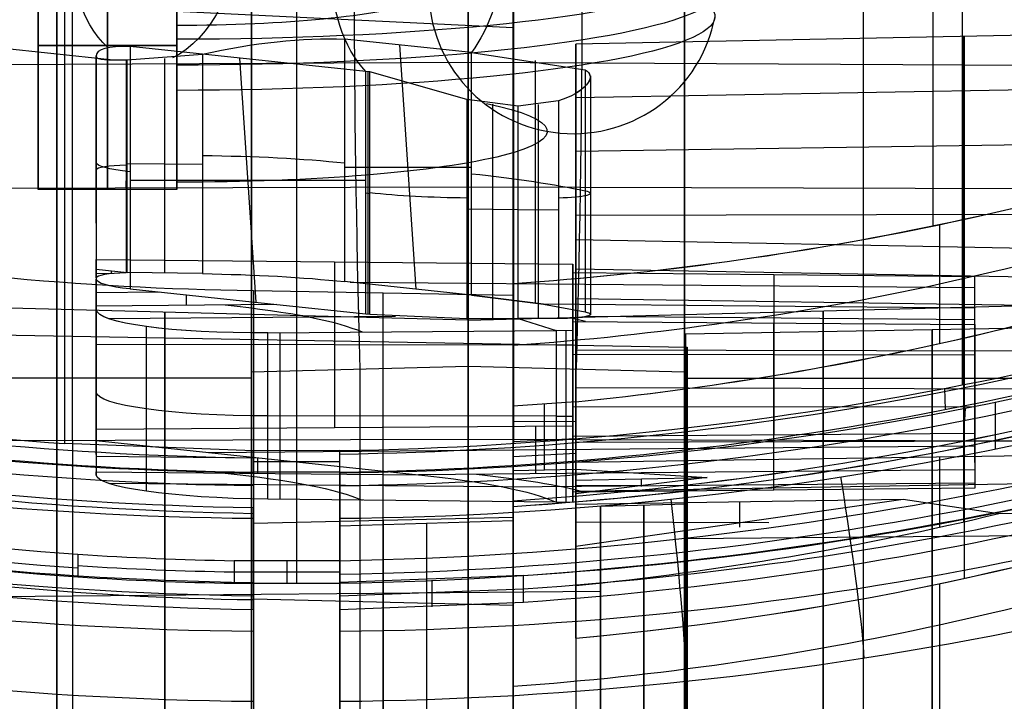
# Model space of a CAD drawing. Extents: x -9 to 8, y 1 to 147.
# Tile 115 of 181: x -2 to 4, y 112 to 116. Entities that reach past the tile are written whole.
import ezdxf

# ---------------------------------------------------------------- set-up
doc = ezdxf.new("R2010")
doc.units = 0
doc.layers.add('DEFAULT', color=7, linetype='CONTINUOUS')

msp = doc.modelspace()

# ---------------------------------------------------------------- linework, layer by layer
at = {"layer": 'DEFAULT', "color": 254}
for p, q in [((-0.2496, 145.6579, -6.2764), (-0.2496, 112.6404, -1.6989)), ((-1.742, 114.9149, -12.6277), (-1.742, 116.5799, -12.6277)), ((1.0007, 115.849, -3.3853), (-3.4581, 116.0638, -3.5265)), ((1.0007, 115.9622, -2.6456), (1.0007, 113.0207, -2.2378)), ((1.0007, 115.849, -3.3853), (1.0007, 115.9622, -2.6456)), ((-1.3268, 115.6639, -7.2043), (-2.6673, 115.8057, -6.1813)), ((0.0271, 115.7834, -7.521), (0.0271, 114.3828, -7.3268)), ((0.7602, 115.7058, -8.0805), (0.0271, 115.7834, -7.521)), ((0.4411, 114.339, -7.6427), (0.3463, 115.7496, -7.7646)), ((-0.942, 115.7474, -13.4602), (-1.742, 115.7474, -13.4602)), ((-1.742, 115.7474, -11.7952), (-0.942, 115.7474, -11.7952)), ((-1.742, 115.7474, -13.4602), (-1.742, 115.7474, -11.7952)), ((-1.2288, 115.6643, -7.1648), (-0.793, 115.6967, -7.1973)), ((-1.2116, 115.7411, -7.8261), (-1.2116, 114.3405, -7.6319)), ((0.1499, 115.5971, -8.8651), (-1.2116, 115.7411, -7.8261)), ((-0.793, 115.6967, -7.1973), (-0.793, 114.4288, -7.0215)), ((0.7602, 115.7058, -8.0805), (1.4158, 115.6069, -8.7934)), ((0.7602, 114.3052, -7.8863), (0.7602, 115.7058, -8.0805)), ((-1.4064, 115.6802, -7.3677), (-1.4064, 115.6876, -7.4188)), ((-1.4064, 115.6876, -7.4188), (-1.4064, 114.3976, -7.2399)), ((-1.4064, 114.7201, -7.2847), (-1.4064, 115.6876, -7.4188)), ((-1.4064, 115.6802, -7.3677), (-1.4064, 114.405, -7.1909)), ((-1.4064, 115.6802, -7.3677), (-1.4064, 114.405, -7.1909)), ((-1.2336, 115.6642, -7.1654), (-1.2336, 114.4359, -6.9951)), ((-1.2288, 114.4361, -6.9945), (-1.2288, 115.6643, -7.1648)), ((-1.0109, 114.4324, -7.008), (-1.0109, 115.6713, -7.1797)), ((-0.4834, 114.2634, -8.1876), (-0.5782, 115.6741, -8.3094)), ((1.1279, 115.6591, -8.4173), (1.1279, 114.2591, -8.2232)), ((0.1499, 114.1974, -8.6711), (0.1499, 115.5971, -8.8651)), ((0.1732, 115.5945, -8.8832), (0.1499, 115.5971, -8.8651)), ((0.1616, 115.5958, -8.8741), (0.1616, 114.1962, -8.6801)), ((0.7329, 115.4342, -9.079), (0.1732, 115.5945, -8.8832)), ((0.1732, 114.195, -8.6892), (0.1732, 115.5945, -8.8832)), ((1.4158, 115.6069, -8.7934), (1.4158, 114.2081, -8.5995)), ((-1.4064, 115.1786, -7.3482), (-1.4064, 115.5399, -7.3482)), ((1.447, 115.5716, -8.8969), (1.447, 114.1938, -8.7059)), ((0.7329, 115.4342, -9.079), (0.7329, 114.1689, -8.9036)), ((1.0289, 115.397, -9.0929), (0.7329, 115.4342, -9.079)), ((1.263, 115.4271, -9.0781), (1.0289, 115.397, -9.0929)), ((1.263, 115.4271, -9.0781), (1.263, 114.1692, -8.9037)), ((0.8807, 115.4071, -9.0847), (0.8807, 114.1688, -8.9131)), ((1.0289, 114.1688, -8.9226), (1.0289, 115.397, -9.0929)), ((1.1461, 114.169, -8.9132), (1.1461, 115.405, -9.0845)), ((-1.2336, 114.9227, -7.0626), (-1.2288, 115.1776, -7.0973)), ((-1.2336, 115.0501, -7.0803), (-1.2288, 115.0501, -7.0796)), ((-1.2288, 115.0647, -7.0816), (-0.793, 115.0609, -7.1091)), ((0.0271, 115.0443, -7.4185), (0.7602, 115.0443, -7.9888)), ((-1.2116, 114.9693, -7.7191), (0.1499, 114.9693, -8.7781)), ((-0.942, 114.9149, -12.6277), (-1.742, 114.9149, -12.6277)), ((0.1732, 114.8905, -8.7856), (0.1499, 114.893, -8.7675)), ((0.7329, 114.8024, -8.9914), (1.0289, 114.7998, -9.0101)), ((1.0289, 114.7964, -9.0096), (1.263, 114.7989, -8.991)), ((-1.4064, 114.4549, -6.859), (-1.4064, 114.5104, -6.4218)), ((-1.4064, 114.5104, -6.4218), (1.3454, 114.4836, -6.4423)), ((-1.4064, 114.5104, -6.4218), (-1.4064, 113.5298, -6.2859)), ((-1.4064, 114.477, -7.2509), (-1.4064, 114.477, -7.2009)), ((-1.4064, 114.477, -6.6849), (-1.4064, 114.477, -6.4172)), ((-1.4064, 114.405, -7.1909), (-1.4064, 114.4549, -6.859)), ((-1.4064, 114.4549, -6.859), (-1.2288, 114.4361, -6.9945)), ((-1.3176, 114.4305, -7.0266), (-1.3176, 114.4455, -6.9267)), ((-0.0305, 114.497, -6.4321), (-0.0305, 113.5399, -6.2994)), ((1.1296, 114.2589, -8.2252), (1.1296, 114.4857, -6.4407)), ((1.3454, 114.4332, -6.8392), (1.3454, 114.4836, -6.4423)), ((1.3454, 114.4836, -6.4423), (1.3454, 113.55, -6.3129)), ((1.3454, 113.5105, -6.576), (1.3454, 114.4666, -6.576)), ((-1.4064, 114.4299, -7.0249), (-1.3152, 114.4307, -7.025)), ((-1.4064, 114.2418, -8.2772), (-1.4064, 114.3976, -7.2399)), ((-1.2288, 114.4361, -6.9945), (-1.2336, 114.4359, -6.9951)), ((-0.793, 114.4288, -7.0215), (-1.2288, 114.4361, -6.9945)), ((3.6656, 114.4106, -6.8565), (1.3454, 114.4332, -6.8392)), ((1.3454, 113.4906, -6.7085), (1.3454, 114.4332, -6.8392)), ((2.5055, 114.4219, -6.8478), (2.5055, 113.4991, -6.7199)), ((3.6656, 113.5076, -6.7313), (3.6656, 114.4106, -6.8565)), ((3.6656, 114.2301, -8.2761), (3.6656, 114.4106, -6.8565)), ((-1.4064, 113.3847, -7.3482), (-1.4064, 114.3814, -7.3482)), ((-1.2116, 114.3405, -7.6319), (-0.3643, 114.2508, -8.2785)), ((-0.4993, 114.3317, -3.2599), (-0.4993, 110.7613, -14.649)), ((-0.4993, 114.3317, -3.2599), (1.0007, 114.3039, -3.2174)), ((0.7602, 114.3052, -7.8863), (0.0271, 114.3828, -7.3268)), ((0.0595, 114.3794, -7.3515), (3.6656, 114.3481, -7.3475)), ((-1.4064, 114.3196, -7.7592), (-1.0441, 114.3228, -7.7597)), ((-0.8854, 114.2463, -8.2779), (-0.8854, 114.306, -7.8808)), ((0.2508, 110.7426, -14.6431), (0.2508, 114.3178, -3.2387)), ((1.1767, 114.2517, -8.2788), (0.7602, 114.3052, -7.8863)), ((0.7602, 114.3052, -7.8863), (1.1767, 114.2517, -8.2788)), ((1.0007, 110.7238, -14.6372), (1.0007, 114.3039, -3.2174)), ((3.6656, 113.3374, -7.8649), (3.6656, 114.2824, -7.8649)), ((-0.3643, 114.2508, -8.2785), (-1.4064, 114.2418, -8.2772)), ((-1.4064, 114.2219, -8.4106), (-1.4064, 114.2418, -8.2772)), ((-1.4064, 114.2219, -8.4106), (-1.4064, 113.2663, -8.2781)), ((-0.3643, 114.2508, -8.2785), (0.1499, 114.1974, -8.6711)), ((3.6656, 114.2301, -8.2761), (1.1767, 114.2517, -8.2788)), ((1.1767, 114.2517, -8.2788), (1.4158, 114.2081, -8.5995)), ((3.6656, 114.1354, -8.9985), (3.6656, 114.2301, -8.2761)), ((0.3219, 114.1822, -8.7866), (-1.3314, 114.1679, -8.7845)), ((0.1499, 114.1974, -8.6711), (0.1732, 114.195, -8.6892)), ((0.1732, 114.195, -8.6892), (0.7329, 114.1689, -8.9036)), ((0.7329, 114.1689, -8.9036), (1.0289, 114.1688, -8.9226)), ((1.263, 114.1692, -8.9037), (1.0289, 114.1688, -8.9226)), ((1.0289, 114.1688, -8.9226), (1.2486, 114.1001, -9.4179)), ((1.4176, 114.1522, -9.0206), (1.3379, 114.1714, -8.8823)), ((1.4296, 114.1833, -8.7868), (3.6656, 114.1639, -8.7842)), ((2.0057, 114.0031, -91.8442), (-6.3443, 114.1489, -91.8442)), ((-1.1166, 113.1716, -8.9757), (-1.1166, 114.1233, -9.1077)), ((1.3454, 114.0994, -9.4169), (1.3454, 114.1528, -9.0213)), ((1.3454, 114.1528, -9.0213), (1.3454, 113.1668, -8.8846)), ((1.3454, 114.1528, -9.0213), (3.6656, 114.1354, -8.9985)), ((1.3454, 113.1288, -9.1508), (1.3454, 114.1354, -9.1508)), ((2.5055, 113.1782, -8.876), (2.5055, 114.1441, -9.0099)), ((3.6656, 114.1354, -8.9985), (3.6656, 113.1897, -8.8674)), ((-0.4151, 114.0877, -9.4015), (1.2486, 114.1001, -9.4179)), ((-0.4151, 113.1259, -9.2682), (-0.4151, 114.0877, -9.4015)), ((-0.3444, 113.1252, -9.2687), (-0.3444, 114.0883, -9.4022)), ((1.2486, 114.1001, -9.4179), (1.2486, 113.1096, -9.2805)), ((1.3454, 114.0994, -9.4169), (1.2486, 114.1001, -9.4179)), ((1.3067, 113.1101, -9.2801), (1.3067, 114.0997, -9.4173)), ((1.3454, 113.1105, -9.2798), (1.3454, 114.0994, -9.4169)), ((-1.4064, 114.0215, -6.354), (1.3454, 114.0182, -6.3778)), ((1.3454, 113.9871, -6.3735), (1.3454, 113.9871, -6.7773)), ((2.0057, 114.0031, -91.8442), (2.0057, 113.0989, -91.8442)), ((1.3454, 113.9631, -6.774), (3.6656, 113.9603, -6.7941)), ((3.4972, 113.6443, -1.0304), (3.4934, 113.7665, -0.2893)), ((3.6656, 113.8001, -6.7719), (3.6656, 113.8001, -8.952)), ((1.3454, 113.6586, -8.9528), (3.6656, 113.6614, -8.9328)), ((1.2486, 113.6048, -9.3492), (-0.4151, 113.6068, -9.3348)), ((1.2486, 113.6048, -9.3492), (1.3454, 113.6049, -9.3484)), ((1.3454, 113.6316, -8.9491), (1.3454, 113.6316, -9.3521)), ((-1.4064, 113.5298, -6.2859), (1.3454, 113.55, -6.3129)), ((1.1296, 113.5484, -6.3108), (1.1296, 113.2732, -8.1432)), ((1.3454, 113.55, -6.3129), (1.3454, 113.4906, -6.7085)), ((-1.4064, 113.5298, -6.2859), (-1.4064, 113.4643, -6.7216)), ((1.3454, 113.4906, -6.7085), (3.6656, 113.5076, -6.7313)), ((3.6656, 113.5076, -6.7313), (3.6656, 113.2951, -8.1464)), ((-0.4985, 113.406, -0.2313), (-1.5896, 113.4482, -0.2584)), ((-1.4064, 113.4643, -6.7216), (0.4551, 113.2674, -8.1423)), ((-1.4064, 113.4643, -6.7216), (-1.4064, 113.2835, -8.1443)), ((-0.7609, 113.396, -7.2143), (3.6656, 113.4342, -7.22)), ((-1.4064, 113.3738, -7.434), (-0.4743, 113.3657, -7.433)), ((-0.4986, 113.2821, -0.9802), (-0.4985, 113.406, -0.2313)), ((-0.0015, 113.407, -0.2251), (-0.4985, 113.406, -0.2313)), ((-0.4757, 113.3659, -7.432), (-0.4757, 113.2754, -8.1433)), ((-0.25, 113.4065, -0.2279), (-0.25, 113.2821, -0.9802)), ((-0.0015, 113.407, -0.2251), (-0.0014, 113.2821, -0.9802)), ((-0.4986, 113.3446, -0.6027), (-0.0014, 113.3446, -0.6027)), ((-1.4064, 113.2835, -8.1443), (0.4551, 113.2674, -8.1423)), ((-1.4064, 113.2663, -8.2781), (-1.4064, 113.2835, -8.1443)), ((-0.4993, 113.2793, -0.1309), (-0.4993, 113.2044, -0.7994)), ((-0.0014, 113.2821, -0.9802), (-0.4986, 113.2821, -0.9802)), ((-0.2495, 113.2821, -0.9802), (-0.2495, 112.771, -0.9094)), ((3.6656, 113.2951, -8.1464), (0.4551, 113.2674, -8.1423)), ((3.6656, 113.2951, -8.1464), (3.6656, 113.1897, -8.8674)), ((0.9416, 113.197, -8.65), (-1.3323, 113.2167, -8.6526)), ((-0.4993, 113.2044, -0.7994), (-0.4993, 112.6455, -0.7219)), ((0.9416, 113.197, -8.65), (3.6656, 113.2205, -8.6534)), ((3.6656, 113.1897, -8.8674), (1.3454, 113.1668, -8.8846)), ((1.3454, 113.1668, -8.8846), (1.3454, 113.1105, -9.2798)), ((-0.4993, 113.0778, -1.9297), (-0.4993, 113.0444, -2.2279)), ((-0.4993, 112.4894, -1.8481), (-0.4993, 113.0778, -1.9297)), ((1.2486, 113.1096, -9.2805), (-0.4151, 113.1259, -9.2682)), ((1.2486, 113.1096, -9.2805), (1.3454, 113.1105, -9.2798)), ((1.5057, 113.0858, -91.8442), (2.0057, 113.0989, -91.8442)), ((1.5057, 113.0858, -91.8442), (1.5057, 112.5945, -91.8442)), ((-0.4993, 113.0444, -2.2279), (-0.4993, 112.9853, -2.2197)), ((1.0007, 113.0207, -2.2378), (-0.4993, 112.9853, -2.2197)), ((1.0007, 113.0207, -2.2378), (1.0007, 109.2675, -14.2102)), ((-0.4993, 112.9853, -2.2197), (-0.4993, 109.23, -14.1985)), ((0.2507, 113.003, -2.2288), (0.2507, 109.2487, -14.2044)), ((-1.5122, 112.8077, -0.9145), (-1.5136, 112.6772, -1.704)), ((-0.6105, 112.771, -0.9094), (-0.6107, 112.6404, -1.6989)), ((-0.001, 112.771, -0.9094), (-0.6105, 112.771, -0.9094)), ((-0.3058, 112.771, -0.9094), (-0.3058, 112.6404, -1.6989)), ((-0.001, 112.771, -0.9094), (-0.0009, 112.6404, -1.6989)), ((-0.0007, 112.6404, -1.6989), (-0.001, 112.771, -0.9094)), ((-0.6106, 112.7057, -1.3041), (-0.0009, 112.7057, -1.3041)), ((-0.6107, 112.6404, -1.6989), (-0.0009, 112.6404, -1.6989)), ((-0.4993, 112.6455, -0.7219), (-0.4993, 112.4894, -1.8481)), ((-7.4943, 112.516, -91.8442), (1.5057, 112.5945, -91.8442)), ((-0.4993, 112.5509, -8.9404), (1.0007, 112.5134, -8.9287))]:
    msp.add_line(p, q, dxfattribs=at)
at = {"layer": 'DEFAULT', "color": 9}
for p, q in [((1.0007, 113.0842, -2.2246), (1.0007, 136.8564, -5.5203)), ((5.8457, 115.8424, -5.7946), (1.3626, 115.7542, -5.8613)), ((1.3626, 115.7542, -5.8613), (1.3626, 113.6885, -5.5749)), ((1.3626, 115.1362, -10.3187), (1.3626, 115.7542, -5.8613)), ((3.6036, 114.0568, -5.5865), (3.6036, 115.7983, -5.8279)), ((3.6042, 115.7983, -5.8279), (3.6042, 115.1696, -10.3628)), ((5.8457, 115.5221, -8.1053), (1.3626, 115.4446, -8.0945)), ((1.3626, 114.4575, -7.9321), (1.3626, 115.4671, -7.9321)), ((1.3626, 115.1362, -10.3187), (5.8457, 115.203, -10.4069)), ((1.3626, 112.3236, -9.9288), (1.3626, 115.1362, -10.3187)), ((3.6041, 115.1696, -10.3628), (3.6041, 112.6683, -10.016)), ((5.8457, 114.775, -5.6466), (1.3626, 114.7643, -5.7241)), ((3.4615, 114.7128, -3.3922), (3.4615, 114.0254, -5.5848)), ((1.3626, 113.3386, -6.536), (1.3626, 114.6263, -6.7145)), ((1.3626, 114.6263, -6.7145), (5.8457, 114.5381, -6.7813)), ((1.3626, 114.6263, -6.7145), (1.3626, 114.283, -9.1908)), ((3.604, 114.5822, -6.7479), (3.604, 113.372, -6.5801)), ((3.604, 114.2496, -9.1467), (3.604, 114.5822, -6.7479)), ((5.8457, 114.3765, -7.9465), (1.3626, 114.454, -7.9572)), ((1.0007, 114.3723, -3.2906), (1.0007, 113.6632, -5.5523)), ((5.8457, 114.2162, -9.1026), (1.3626, 114.283, -9.1908)), ((1.3626, 114.283, -9.1908), (1.3626, 112.627, -8.9612)), ((3.6035, 112.9958, -8.9729), (3.6035, 114.2496, -9.1467)), ((1.9957, 114.0817, -91.8442), (4.8457, 114.1314, -91.8442)), ((1.9957, 114.0817, -91.8442), (1.9957, 112.8989, -91.8442)), ((1.3626, 114.0389, -5.6235), (1.3626, 114.0389, -6.6331)), ((1.3626, 114.0389, -9.157), (1.3626, 114.0389, -10.1666)), ((5.5653, 113.9769, -6.6986), (1.3626, 113.987, -6.6259)), ((5.8457, 113.7579, -10.2066), (1.3626, 113.7687, -10.1291)), ((1.3626, 113.6885, -5.5749), (1.0007, 113.6632, -5.5523)), ((1.0007, 113.6632, -5.5523), (1.0007, 113.4598, -5.5241)), ((1.1816, 113.4679, -5.5348), (1.1816, 113.675, -5.5635)), ((1.3626, 113.6885, -5.5749), (1.3626, 113.476, -5.5455)), ((3.6106, 113.6514, -0.2649), (3.6073, 113.5818, -0.8835)), ((1.3626, 113.5729, -5.5589), (1.0007, 113.5755, -5.5401)), ((1.0007, 113.4598, -5.5241), (1.3626, 113.476, -5.5455)), ((1.3626, 113.476, -5.5455), (1.3626, 113.3386, -6.536)), ((1.0007, 113.4598, -5.5241), (1.0007, 113.2914, -6.7383)), ((1.1818, 113.2965, -6.7708), (1.1818, 113.4679, -5.5348)), ((5.6309, 113.4644, -9.0021), (1.3626, 113.4542, -9.0759)), ((3.6018, 113.4616, -1.9512), (3.6002, 113.428, -2.2494)), ((1.3626, 113.3894, -6.1699), (1.0007, 113.3706, -6.1673)), ((5.5626, 113.4012, -6.6187), (1.3626, 113.3386, -6.536)), ((3.4629, 113.3699, -6.5773), (3.4629, 113.0967, -8.5482)), ((1.3626, 113.3001, -6.8141), (1.3626, 113.3386, -6.536)), ((0.0007, 113.2044, -0.7994), (0.0007, 113.2793, -0.1309)), ((1.0007, 113.2914, -6.7383), (1.3626, 113.3001, -6.8141)), ((1.0007, 113.2914, -6.7383), (1.0007, 110.8015, -14.6808)), ((1.3626, 113.3001, -6.8141), (2.1211, 113.2506, -7.2676)), ((1.3626, 113.2356, -7.2789), (2.1211, 113.2506, -7.2676)), ((2.1211, 113.2506, -7.2676), (1.3626, 113.1578, -7.2681)), ((0.0007, 112.6456, -0.7219), (0.0007, 113.2044, -0.7994)), ((5.5626, 113.2431, -7.7589), (1.3626, 113.1705, -7.7488)), ((1.3626, 113.0983, -8.2694), (1.3626, 113.2356, -7.2789)), ((1.3626, 113.2356, -7.2789), (1.3626, 113.1578, -7.2681)), ((1.7809, 113.2049, -7.2673), (1.3626, 113.2039, -7.2745)), ((1.7417, 113.2001, -7.2673), (1.7417, 113.2431, -7.2732)), ((1.3626, 113.0008, -7.7688), (1.3626, 113.1677, -7.7688)), ((1.3626, 113.1578, -7.2681), (1.3626, 112.8544, -8.2356)), ((1.0007, 113.1176, -1.9264), (1.0007, 113.0842, -2.2246)), ((1.0007, 113.0002, -1.9101), (1.0007, 113.1176, -1.9264)), ((1.3626, 112.8544, -8.2356), (3.2528, 113.1265, -8.3066)), ((1.3626, 113.0983, -8.2694), (3.2528, 113.1265, -8.3066)), ((1.3626, 112.8544, -8.2356), (1.3626, 113.0983, -8.2694)), ((2.3077, 113.1124, -8.288), (2.3077, 112.965, -8.2676)), ((3.2528, 113.1265, -8.3066), (3.8057, 113.0434, -8.9759)), ((3.4615, 113.0969, -8.5467), (3.4615, 112.9639, -8.971)), ((3.8057, 113.0434, -8.9759), (5.5626, 113.078, -8.9498)), ((1.3626, 113.045, -7.6276), (1.3626, 113.045, -8.262)), ((1.0007, 113.0002, -1.9101), (0.0007, 112.9712, -1.9149)), ((0.0007, 112.9712, -1.9149), (0.0007, 112.4895, -1.8481)), ((0.0007, 109.1391, -14.1387), (0.0007, 112.9712, -1.9149)), ((0.5007, 112.9857, -1.9125), (0.5007, 109.1516, -14.1426)), ((1.0007, 109.1641, -14.1465), (1.0007, 113.0002, -1.9101)), ((2.4761, 112.99, -8.274), (1.3626, 112.9927, -8.2548)), ((1.9957, 112.8989, -91.8442), (6.1457, 112.9351, -91.8442)), ((1.0608, 112.6858, -0.7368), (0.0007, 112.6456, -0.7219)), ((1.0608, 112.5322, -1.8447), (1.0608, 112.6858, -0.7368)), ((0.0007, 112.4895, -1.8481), (0.0007, 112.6456, -0.7219)), ((0.531, 112.6591, -0.7284), (0.531, 112.5042, -1.8455)), ((1.3626, 112.627, -8.9612), (1.3626, 112.3236, -9.9288)), ((3.4615, 112.6383, -10.0095), (3.4615, 111.1599, -14.7252)), ((0.0007, 112.5675, -1.285), (1.0608, 112.609, -1.2907)), ((0.0007, 112.4895, -1.8481), (1.0608, 112.5322, -1.8447)), ((0.0007, 111.9587, -0.7989), (0.0007, 107.8987, -13.7498))]:
    msp.add_line(p, q, dxfattribs=at)
at = {"layer": 'DEFAULT', "color": 7}
for p, q in [((-0.51, 116.8592, -103.9118), (-0.51, 110.8919, -103.9118)), ((-0.51, 116.8592, -95.1478), (-0.51, 115.1512, -95.1478)), ((1.99, 110.8919, -103.9118), (1.99, 116.8592, -103.9118)), ((1.99, 115.6527, -95.1478), (1.99, 116.8592, -95.1478)), ((0.74, 114.9276, -107.6089), (0.74, 116.3702, -107.3022)), ((-1.543, 114.9213, -107.5491), (-1.543, 116.3104, -107.2538)), ((3.0229, 114.9213, -107.5491), (3.0229, 116.3104, -107.2538)), ((-3.7687, 115.6263, -107.3397), (0.74, 115.6509, -107.4551)), ((0.74, 115.6509, -107.4551), (5.2485, 115.6263, -107.3397)), ((0.74, 114.9276, -107.6089), (-3.827, 114.915, -107.4893)), ((5.307, 114.915, -107.4893), (0.74, 114.9276, -107.6089)), ((0.74, 114.1596, -91.8507), (-2.76, 114.2513, -91.8507)), ((0.74, 114.1596, -91.8507), (4.84, 114.267, -91.8507)), ((0.74, 113.8929, -86.3512), (-0.51, 113.8602, -86.3839)), ((0.115, 113.8766, -86.3675), (0.115, 64.8576, -86.3675)), ((0.74, 113.8929, -86.3512), (0.74, 64.8413, -86.3512)), ((1.99, 113.8602, -86.3839), (0.74, 113.8929, -86.3512)), ((1.365, 64.8576, -86.3675), (1.365, 113.8766, -86.3675)), ((-0.51, 113.826, -103.9118), (-4.36, 113.826, -104.0126)), ((-0.51, 113.8602, -86.3839), (-0.51, 64.874, -86.3839)), ((1.99, 64.874, -86.3839), (1.99, 113.8602, -86.3839)), ((1.99, 113.826, -103.9118), (5.84, 113.826, -104.0126)), ((-3.827, 113.4601, -107.6422), (0.74, 113.4727, -107.7618)), ((-1.5435, 113.4664, -107.702), (-1.5435, 104.7832, -107.702)), ((0.74, 104.7254, -107.7618), (0.74, 113.4727, -107.7618)), ((0.74, 113.4727, -107.7618), (5.307, 113.4601, -107.6422)), ((3.0235, 104.7832, -107.702), (3.0235, 113.4664, -107.702))]:
    msp.add_line(p, q, dxfattribs=at)
at = {"layer": 'DEFAULT', "color": 254, "extrusion": (1, 2.77722e-06, 1.99151e-05)}
msp.add_arc((61.6369, -494.7833, -1.5893), 497.2317, 80.314491, 84.018958, dxfattribs=at)
at = {"layer": 'DEFAULT', "color": 254, "extrusion": (1, -5.38575e-10, -3.95865e-09)}
msp.add_arc((61.637, -494.783, 1.0019), 497.2653, 80.314482, 84.019442, dxfattribs=at)
at = {"layer": 'DEFAULT', "color": 254, "extrusion": (1, -2.79132e-06, -1.99642e-05)}
msp.add_arc((61.637, -494.7832, 3.5931), 497.2316, 80.321121, 83.979827, dxfattribs=at)
at = {"layer": 'DEFAULT', "color": 9, "extrusion": (1, 1.54884e-15, 1.09983e-14)}
msp.add_arc((61.766, -493.8639, 1.0007), 493.3858, 81.350043, 83.879316, dxfattribs=at)
at = {"layer": 'DEFAULT', "color": 9, "extrusion": (1, 0, 0)}
for centre, radius, start, end in [((61.766, -493.8639, 3.4232), 493.3224, 81.35485, 83.839788), ((111.3989, -91.8442, 3.4207), 2.7077, 270, 90), ((111.3989, -91.8442, 1.9957), 2.6828, 270, 90), ((61.766, -493.8639, 3.7837), 496.314, 83.995185, 84.026677), ((111.3989, -91.8442, 1.9957), 1.5, 270, 90)]:
    msp.add_arc(centre, radius, start, end, dxfattribs=at)
at = {"layer": 'DEFAULT', "color": 7, "extrusion": (1, -1.0548e-12, -1.05473e-12)}
msp.add_arc((113.8934, -89.3497, 0.74), 2.9985, 359.9919, 90.0081, dxfattribs=at)
at = {"layer": 'DEFAULT', "color": 7, "extrusion": (1, -2.15733e-16, -1.41693e-16)}
msp.add_arc((113.8606, -89.3824, -0.51), 2.9985, 359.9919, 90.0081, dxfattribs=at)
at = {"layer": 'DEFAULT', "color": 7, "extrusion": (0.999315, 0.026168, 0.026168)}
msp.add_arc((113.8325, -89.419, 0.8348), 3, 0, 89.9607, dxfattribs=at)
at = {"layer": 'DEFAULT', "color": 7, "extrusion": (0.999315, -0.026168, -0.026168)}
msp.add_arc((113.8712, -89.3802, 0.6442), 3, 0, 89.9607, dxfattribs=at)
at = {"layer": 'DEFAULT', "color": 7, "extrusion": (1, 7.40402e-17, -7.40402e-17)}
msp.add_arc((113.8606, -89.3824, 1.99), 2.9985, 359.9919, 90.0081, dxfattribs=at)
at = {"layer": 'DEFAULT', "color": 7, "extrusion": (1, 0, 0)}
for centre, radius in [((111.3923, -91.8507, 1.99), 5.3872), ((111.3923, -91.8507, -0.51), 5), ((111.3923, -91.8507, -1.635), 4.9705), ((111.3923, -91.8507, -1.01), 2.8131), ((111.3923, -91.8507, 2.79), 2.8209)]:
    msp.add_arc(centre, radius, 270, 90, dxfattribs=at)
at = {"layer": 'DEFAULT', "color": 254, "extrusion": (1, 0, 0)}
for centre, radius, start, end in [((115.7474, -12.6277, -1.742), 0.8325, 270, 90), ((115.7474, -12.6277, -1.342), 0.8325, 270, 90), ((115.7474, -12.6277, -0.942), 0.8325, 272.4132, 324.6267), ((115.7474, -12.6277, -0.942), 0.8325, 271.2066, 272.4132), ((115.7474, -12.6277, -1.742), 0.8325, 90, 270), ((115.7474, -12.6277, -1.342), 0.8325, 90, 270), ((115.7474, -12.6277, -0.942), 0.8325, 251.8007, 256.2177), ((111.3989, -91.8442, 1.7557), 1.6935, 270, 90), ((111.3989, -91.8442, 1.5057), 1.1956, 270, 90)]:
    msp.add_arc(centre, radius, start, end, dxfattribs=at)
at = {"layer": 'DEFAULT', "color": 254, "extrusion": (1, 1.03073e-16, -2.66523e-15)}
msp.add_arc((115.7474, -12.6277, -0.942), 0.8325, 272.4132, 82.107, dxfattribs=at)
at = {"layer": 'DEFAULT', "color": 254, "extrusion": (0, 0.990526, -0.137324)}
for centre, radius, start, end in [((0.942, 5.676, 116.5339), 3.1081, 127.6134, 270), ((0.942, 5.676, 116.236), 3.1081, 127.6134, 270), ((0.942, 5.676, 115.5659), 2.1401, 146.6747, 270), ((0.9064, 8.5382, 114.9886), 0.5, 307.6134, 0), ((0.8884, 7.2619, 114.9976), 1.5, 93.6435, 127.6134), ((1.2064, 8.5878, 114.9389), 0.2, 360, 82.1766), ((-1.247, 7.0582, 115.0134), 0.2, 147.5391, 265.4147), ((-0.7965, 7.8569, 115.0133), 1, 273.6467, 308.5519)]:
    msp.add_arc(centre, radius, start, end, dxfattribs=at)
at = {"layer": 'DEFAULT', "color": 254, "extrusion": (0.792147, -0.083813, -0.604548)}
for centre, start, end in [((115.713, -13.9468, -6.1187), 203.8317, 266.3401), ((115.713, -13.9468, -6.1187), 86.3401, 159.9391), ((115.713, -13.9468, -4.2104), 206.9858, 260.0729), ((115.713, -13.9468, -4.2104), 90.3791, 133.16)]:
    msp.add_arc(centre, 0.8325, start, end, dxfattribs=at)
at = {"layer": 'DEFAULT', "color": 254, "extrusion": (-2.94453e-15, 0.990526, -0.137324)}
msp.add_arc((0.942, 5.676, 116.3849), 3.1216, 127.6134, 270, dxfattribs=at)
at = {"layer": 'DEFAULT', "color": 254, "extrusion": (7.50788e-15, 0.990526, -0.137324)}
msp.add_arc((0.942, 5.676, 116.3849), 1.4566, 127.6134, 270, dxfattribs=at)
at = {"layer": 'DEFAULT', "color": 254, "extrusion": (0, 0.137324, 0.990526)}
msp.add_arc((-1.3471, -116.3849, 5.676), 0.8325, 0, 169.6938, dxfattribs=at)
at = {"layer": 'DEFAULT', "color": 254, "extrusion": (1, 5.39133e-14, 9.22319e-13)}
msp.add_arc((115.7474, -12.6277, -0.942), 0.8325, 82.107, 90, dxfattribs=at)
at = {"layer": 'DEFAULT', "color": 254, "extrusion": (1, -1.86632e-13, -1.71342e-12)}
msp.add_arc((61.766, -493.8639, 1.0007), 493.4513, 83.707653, 83.888121, dxfattribs=at)
at = {"layer": 'DEFAULT', "color": 254, "extrusion": (1, 1.7744e-13, -4.21898e-12)}
msp.add_arc((115.7474, -12.6277, -0.942), 0.8325, 270, 272.4132, dxfattribs=at)
at = {"layer": 'DEFAULT', "color": 254, "extrusion": (-0.235779, 0.904589, -0.355145)}
msp.add_arc((-28.2748, 31.6432, 107.401), 1.467, 95.431, 130.5839, dxfattribs=at)
at = {"layer": 'DEFAULT', "color": 254, "extrusion": (0.194694, 0.956161, 0.218749)}
msp.add_arc((23.9585, -32.0061, 108.7193), 0.5033, 309.7917, 3.4958, dxfattribs=at)
at = {"layer": 'DEFAULT', "color": 254, "extrusion": (1, -6.66423e-16, -2.13376e-15)}
msp.add_arc((115.7474, -12.6277, -0.942), 0.8325, 90, 251.8007, dxfattribs=at)
at = {"layer": 'DEFAULT', "color": 254, "extrusion": (1, 2.32949e-14, -4.50757e-13)}
msp.add_arc((115.7474, -12.6277, -0.942), 0.8325, 262.107, 270, dxfattribs=at)
at = {"layer": 'DEFAULT', "color": 254, "extrusion": (-0.062077, 0.989419, 0.131132)}
msp.add_arc((-6.0409, -22.45, 113.5774), 0.201, 358.5315, 81.5522, dxfattribs=at)
at = {"layer": 'DEFAULT', "color": 254, "extrusion": (-0.13612, 0.136046, 0.981307)}
msp.add_arc((-82.0894, -83.6385, 8.8721), 1.64, 45.3556, 45.5251, dxfattribs=at)
at = {"layer": 'DEFAULT', "color": 254, "extrusion": (1, -2.1822e-13, -6.64984e-13)}
msp.add_arc((115.7474, -12.6277, -0.942), 0.8325, 251.8007, 262.107, dxfattribs=at)
at = {"layer": 'DEFAULT', "color": 254, "extrusion": (-0.247722, 0.873637, -0.418798)}
msp.add_arc((-32.6931, 38.3436, 104.3304), 0.2247, 156.6301, 267.3966, dxfattribs=at)
at = {"layer": 'DEFAULT', "color": 254, "extrusion": (-0.252944, 0.873516, -0.41592)}
msp.add_arc((-33.3092, 37.9364, 104.2837), 0.2243, 156.6458, 267.6469, dxfattribs=at)
at = {"layer": 'DEFAULT', "color": 254, "extrusion": (-0.026022, 0.108422, 0.993764)}
msp.add_arc((-30.6291, -128.3444, 9.1694), 17.9399, 56.62136, 75.69666, dxfattribs=at)
at = {"layer": 'DEFAULT', "color": 9, "extrusion": (0.026054, 0.1082, 0.993788)}
msp.add_arc((31.1921, -128.1442, 9.131), 17.8739, 107.54991, 123.48815, dxfattribs=at)
at = {"layer": 'DEFAULT', "color": 9, "extrusion": (0.02585, 0.109154, 0.993689)}
msp.add_arc((30.6702, -128.1709, 9.2402), 17.7852, 107.29548, 123.31373, dxfattribs=at)
at = {"layer": 'DEFAULT', "color": 9, "extrusion": (0.030052, -0.046521, 0.998465)}
for centre in [(70.9929, 109.8701, -9.6952), (69.9243, 107.8705, -15.876)]:
    msp.add_arc(centre, 17.1657, 241.14276, 257.75833, dxfattribs=at)
at = {"layer": 'DEFAULT', "color": 254, "extrusion": (-3.72851e-13, 0.990526, -0.137324)}
msp.add_arc((0.929, 5.6884, 115.0127), 2.7713, 127.5572, 147.7899, dxfattribs=at)
at = {"layer": 'DEFAULT', "color": 7, "extrusion": (0.999654, 0.002751, -0.026177)}
msp.add_arc((113.4697, -100.6973, 1.5885), 7, 270.00413, 282, dxfattribs=at)
at = {"layer": 'DEFAULT', "color": 7, "extrusion": (1, 2.37826e-14, -2.27729e-13)}
msp.add_arc((113.4721, -100.7591, 0.74), 7.0027, 270.00435, 281.99565, dxfattribs=at)
at = {"layer": 'DEFAULT', "color": 7, "extrusion": (0.999654, -0.002751, 0.026177)}
msp.add_arc((113.4738, -100.7361, -0.1091), 7, 270.00413, 282, dxfattribs=at)
at = {"layer": 'DEFAULT', "color": 9, "extrusion": (-0.017297, 0.136636, 0.99047)}
msp.add_arc((-16.0883, -130.3418, 9.9885), 18.0357, 88.54253, 103.20237, dxfattribs=at)
at = {"layer": 'DEFAULT', "color": 9, "extrusion": (-0.017452, 0.137303, 0.990375)}
for centre, radius, start, end in [((-16.163, -130.2491, 10.0648), 17.9583, 88.48174, 103.20508), ((-16.0213, -129.7458, 6.5653), 18.029, 88.51228, 96.39473)]:
    msp.add_arc(centre, radius, start, end, dxfattribs=at)
at = {"layer": 'DEFAULT', "color": 254, "extrusion": (0.025317, 0.108722, 0.99375)}
msp.add_arc((30.2286, -128.5121, 12.1699), 19.2472, 114.30694, 124.45368, dxfattribs=at)
at = {"layer": 'DEFAULT', "color": 254, "extrusion": (-6.0517e-12, 0.137324, 0.990526)}
msp.add_arc((0.2212, -131.8651, 15.0922), 19.5104, 68.53358, 89.18547, dxfattribs=at)
at = {"layer": 'DEFAULT', "color": 254, "extrusion": (-0.025813, 0.107073, 0.993916)}
msp.add_arc((-30.8639, -128.5829, 11.9315), 19.4578, 55.10389, 72.59345, dxfattribs=at)
at = {"layer": 'DEFAULT', "color": 254, "extrusion": (-3.07709e-12, 0.137324, 0.990526)}
msp.add_arc((0.2789, -131.9189, 15.226), 19.5606, 90.81273, 111.40329, dxfattribs=at)
at = {"layer": 'DEFAULT', "color": 254, "extrusion": (3.00546e-12, 0.137324, 0.990526)}
msp.add_arc((0.2212, -131.8649, 14.5854), 19.5234, 68.53334, 89.18591, dxfattribs=at)
at = {"layer": 'DEFAULT', "color": 254, "extrusion": (-1.29347e-11, 0.137324, 0.990526)}
msp.add_arc((0.2789, -131.9186, 14.5854), 19.5771, 90.81219, 111.40359, dxfattribs=at)
at = {"layer": 'DEFAULT', "color": 9, "extrusion": (0.025956, 0.106217, 0.994004)}
msp.add_arc((31.7515, -128.3334, 11.9022), 19.5515, 104.3985, 125.18303, dxfattribs=at)
at = {"layer": 'DEFAULT', "color": 254, "extrusion": (-0.025904, 0.106092, 0.994019)}
msp.add_arc((-31.2351, -128.4887, 11.9002), 19.8437, 53.18587, 75.6653, dxfattribs=at)
at = {"layer": 'DEFAULT', "color": 254, "extrusion": (0.008727, 0.137319, 0.990488)}
for centre, radius, start, end in [((8.6171, -131.7285, 13.6121), 19.7403, 71.11793, 92.75047), ((8.6145, -131.7292, 13.3121), 19.733, 71.13358, 92.74991), ((8.6087, -131.807, 13.6121), 20.4123, 70.05469, 92.74115)]:
    msp.add_arc(centre, radius, start, end, dxfattribs=at)
at = {"layer": 'DEFAULT', "color": 254, "extrusion": (-0.025953, 0.10623, 0.994003)}
msp.add_arc((-31.3649, -128.7023, 11.9165), 19.8193, 54.99637, 75.49149, dxfattribs=at)
at = {"layer": 'DEFAULT', "color": 9, "extrusion": (0.025901, 0.106107, 0.994017)}
msp.add_arc((31.6994, -128.3212, 11.8889), 19.7905, 104.333, 126.87645, dxfattribs=at)
at = {"layer": 'DEFAULT', "color": 9, "extrusion": (-0.008727, 0.137319, 0.990488)}
for centre, radius, start, end in [((-8.1409, -131.5346, 13.6164), 19.5164, 90.09356, 109.04151), ((-8.139, -131.5304, 13.3164), 19.5041, 90.09285, 109.02827), ((-8.1346, -131.6057, 13.6164), 20.1811, 90.17323, 110.11339)]:
    msp.add_arc(centre, radius, start, end, dxfattribs=at)
at = {"layer": 'DEFAULT', "color": 9, "extrusion": (-0.008706, 0.137231, 0.990501)}
for centre, radius, start, end in [((-8.1355, -131.4814, 13.6064), 19.461, 90.07263, 109.07504), ((-8.1329, -131.4816, 13.3064), 19.4532, 90.07413, 109.05959)]:
    msp.add_arc(centre, radius, start, end, dxfattribs=at)
at = {"layer": 'DEFAULT', "color": 254, "extrusion": (-0.008727, 0.137319, 0.990488)}
for centre, radius, start, end in [((-8.2287, -131.7755, 14.7577), 19.7928, 65.04615, 85.5159), ((-8.234, -131.8306, 14.7577), 20.4123, 62.85124, 85.53771)]:
    msp.add_arc(centre, radius, start, end, dxfattribs=at)
at = {"layer": 'DEFAULT', "color": 9, "extrusion": (0.008727, 0.137319, 0.990488)}
for centre, radius, start, end in [((8.6668, -131.4794, 14.7534), 19.5243, 94.37072, 115.13062), ((8.679, -131.5712, 14.7534), 20.181, 97.37659, 117.31692)]:
    msp.add_arc(centre, radius, start, end, dxfattribs=at)
at = {"layer": 'DEFAULT', "color": 254, "extrusion": (-0.008727, 0.98887, -0.148529)}
for centre, radius, start, end in [((0.1968, 9.8823, 114.2119), 0.2, 0.0757, 82.2447), ((-0.1031, 9.8323, 114.2119), 0.5, 307.6864, 0.0762)]:
    msp.add_arc(centre, radius, start, end, dxfattribs=at)
at = {"layer": 'DEFAULT', "color": 254, "extrusion": (0.008727, 0.99198, -0.126091)}
msp.add_arc((1.8931, 5.9646, 114.3895), 1.4999, 93.574, 127.5468, dxfattribs=at)
at = {"layer": 'DEFAULT', "color": 254, "extrusion": (-3.45042e-13, 0.137324, 0.990526)}
msp.add_arc((-0.0091, -133.1757, 14.5854), 21.3654, 67.4602, 85.91682, dxfattribs=at)
at = {"layer": 'DEFAULT', "color": 254, "extrusion": (-4.8014e-13, 0.137324, 0.990526)}
msp.add_arc((0.3891, -132.9247, 14.5854), 21.1008, 91.05388, 112.53538, dxfattribs=at)
at = {"layer": 'DEFAULT', "color": 254, "extrusion": (3.85031e-15, 0.137324, 0.990526)}
msp.add_arc((-0.011, -133.1869, 14.1054), 21.3892, 67.44458, 85.9139, dxfattribs=at)
at = {"layer": 'DEFAULT', "color": 254, "extrusion": (-3.32836e-17, 0.137324, 0.990526)}
msp.add_arc((0.3904, -132.9354, 14.1054), 21.1241, 91.05643, 112.54983, dxfattribs=at)
at = {"layer": 'DEFAULT', "color": 254, "extrusion": (4.02708e-15, 0.137324, 0.990526)}
msp.add_arc((0.1927, -132.0861, 14.1854), 20.4109, 66.45216, 89.13933, dxfattribs=at)
at = {"layer": 'DEFAULT', "color": 254, "extrusion": (-1.72459e-11, 0.137324, 0.990526)}
msp.add_arc((-0.0124, -133.1944, 13.7854), 21.4052, 67.43422, 85.91194, dxfattribs=at)
at = {"layer": 'DEFAULT', "color": 254, "extrusion": (-0.010844, 0.989396, -0.144836)}
msp.add_arc((-0.847, 8.2227, 114.2442), 1.0014, 270.6677, 0.0078, dxfattribs=at)
at = {"layer": 'DEFAULT', "color": 254, "extrusion": (-0.010254, 0.989487, -0.144258)}
msp.add_arc((-0.7772, 8.1545, 114.2488), 1, 270.5799, 0.0857, dxfattribs=at)
at = {"layer": 'DEFAULT', "color": 254, "extrusion": (1.40045e-06, 0.990526, -0.137324)}
msp.add_arc((2.0594, 5.6758, 114.3027), 2.2894, 127.6171, 162.8796, dxfattribs=at)
at = {"layer": 'DEFAULT', "color": 254, "extrusion": (-1.98948e-13, 0.137324, 0.990526)}
msp.add_arc((0.3912, -132.9426, 13.7854), 21.1397, 91.05814, 112.55942, dxfattribs=at)
at = {"layer": 'DEFAULT', "color": 9, "extrusion": (8.70566e-15, 0.137324, 0.990526)}
msp.add_arc((0.2676, -131.8544, 14.1854), 20.1788, 93.77464, 113.71644, dxfattribs=at)
at = {"layer": 'DEFAULT', "color": 7, "extrusion": (1, 0, 1.11355e-33)}
msp.add_arc((111.3923, -91.8507, 0.74), 2.7673, 270, 90, dxfattribs=at)
at = {"layer": 'DEFAULT', "color": 254, "extrusion": (0.007929, 0.991394, -0.130675)}
msp.add_arc((-0.3335, 6.292, 114.3601), 0.2002, 147.5483, 265.285, dxfattribs=at)
at = {"layer": 'DEFAULT', "color": 254, "extrusion": (1, 0, 1.70525e-16)}
msp.add_arc((111.3989, -91.8442, 2.0057), 2.6043, 270, 90, dxfattribs=at)
at = {"layer": 'DEFAULT', "color": 254, "extrusion": (-0.025518, 0.108463, 0.993773)}
msp.add_arc((-30.1806, -128.8125, 11.939), 20.574, 53.90049, 76.12579, dxfattribs=at)
at = {"layer": 'DEFAULT', "color": 9, "extrusion": (0.025514, 0.108485, 0.993771)}
msp.add_arc((30.6435, -128.6493, 11.9287), 20.5207, 103.87129, 126.15926, dxfattribs=at)
at = {"layer": 'DEFAULT', "color": 254, "extrusion": (-0.012674, 0.293832, 0.955773)}
msp.add_arc((-5.4378, -127.78, 33.1075), 19.4309, 88.37201, 99.04843, dxfattribs=at)
at = {"layer": 'DEFAULT', "color": 254, "extrusion": (1.07042e-13, 0.990526, -0.137324)}
msp.add_arc((0.4064, 7.3546, 113.8124), 1, 270.5, 360, dxfattribs=at)
at = {"layer": 'DEFAULT', "color": 254, "extrusion": (-0.030017, -0.046291, 0.998477)}
msp.add_arc((-70.8512, 108.0731, -14.1368), 17.2155, 282.4047, 302.30211, dxfattribs=at)
at = {"layer": 'DEFAULT', "color": 254, "extrusion": (-0.024733, 0.115091, 0.993047)}
msp.add_arc((-27.66, -129.2747, 12.1044), 20.8962, 55.06519, 77.21279, dxfattribs=at)
at = {"layer": 'DEFAULT', "color": 9, "extrusion": (0.024728, 0.115126, 0.993043)}
msp.add_arc((28.1222, -129.1211, 12.096), 20.8428, 102.7826, 124.99264, dxfattribs=at)
at = {"layer": 'DEFAULT', "color": 9, "extrusion": (0.017612, 0.136602, 0.990469)}
msp.add_arc((16.9393, -129.4126, 5.5335), 17.9673, 102.62774, 117.32491, dxfattribs=at)
at = {"layer": 'DEFAULT', "color": 9, "extrusion": (0.017452, 0.137303, 0.990375)}
msp.add_arc((16.682, -129.3658, 5.613), 17.8904, 102.4944, 117.25508, dxfattribs=at)
at = {"layer": 'DEFAULT', "color": 254, "extrusion": (0.010843, 0.991482, -0.12979)}
msp.add_arc((1.6449, 6.4914, 113.3607), 1.0001, 270.421, 359.91, dxfattribs=at)
at = {"layer": 'DEFAULT', "color": 254, "extrusion": (0.010254, 0.991412, -0.13037)}
msp.add_arc((1.5778, 6.5577, 113.3585), 1, 270.417, 359.9228, dxfattribs=at)
at = {"layer": 'DEFAULT', "color": 254, "extrusion": (-1.40046e-06, 0.990526, -0.137325)}
msp.add_arc((2.0591, 5.676, 113.3222), 2.2894, 127.6171, 162.8796, dxfattribs=at)
at = {"layer": 'DEFAULT', "color": 254, "extrusion": (1, -3.00119e-07, -2.87651e-06)}
msp.add_arc((61.7603, -493.9184, -0.4993), 496.4679, 84.04363, 84.074199, dxfattribs=at)
at = {"layer": 'DEFAULT', "color": 9, "extrusion": (1, 7.43915e-08, 7.13011e-07)}
msp.add_arc((61.7646, -493.8774, 0.0007), 496.4266, 84.043634, 84.074202, dxfattribs=at)
at = {"layer": 'DEFAULT', "color": 254, "extrusion": (1.25156e-13, 0.990526, -0.137324)}
msp.add_arc((0.942, 5.676, 113.3124), 2.2891, 127.6134, 163.1345, dxfattribs=at)
at = {"layer": 'DEFAULT', "color": 254, "extrusion": (-5.52718e-07, 0.990526, -0.137325)}
msp.add_arc((0.6091, 5.6757, 113.3153), 2.2895, 127.6184, 152.2785, dxfattribs=at)
at = {"layer": 'DEFAULT', "color": 9, "extrusion": (0.987135, 0.15425, -0.042077)}
msp.add_arc((111.3518, -0.3434, 20.3323), 1, 84.352, 162.809, dxfattribs=at)
at = {"layer": 'DEFAULT', "color": 254, "extrusion": (1, 0, -2.63256e-16)}
msp.add_arc((111.3989, -91.8442, 1.5057), 1.6869, 270, 90, dxfattribs=at)
at = {"layer": 'DEFAULT', "color": 9, "extrusion": (0.993764, 0.105154, -0.037102)}
msp.add_arc((112.1966, -0.6479, 13.8017), 1, 84.2546, 162.6937, dxfattribs=at)
at = {"layer": 'DEFAULT', "color": 254, "extrusion": (1, 2.61229e-16, 0)}
msp.add_arc((111.3989, -91.8442, 2.0057), 1.7, 270, 90, dxfattribs=at)
at = {"layer": 'DEFAULT', "color": 254, "extrusion": (1, -3.262e-09, -2.14587e-09)}
msp.add_arc((112.9127, -1.0979, -0.4993), 0.9997, 84.0757, 162.6013, dxfattribs=at)
at = {"layer": 'DEFAULT', "color": 9, "extrusion": (1, 8.03699e-10, 5.28705e-10)}
msp.add_arc((112.9127, -1.0979, 0.0007), 0.9997, 84.0757, 162.6013, dxfattribs=at)
at = {"layer": 'DEFAULT', "color": 254, "extrusion": (3.10992e-12, 0.137324, 0.990526)}
msp.add_arc((0.2496, -131.5786, 14.5854), 19.7545, 86.33545, 88.95318, dxfattribs=at)
at = {"layer": 'DEFAULT', "color": 254, "extrusion": (-6.46324e-15, 0.137324, 0.990526)}
msp.add_arc((0.2496, -131.5786, 14.1854), 19.7649, 86.3354, 88.95346, dxfattribs=at)
at = {"layer": 'DEFAULT', "color": 254, "extrusion": (-1.05143e-10, 0.137324, 0.990526)}
msp.add_arc((0.2496, -131.5786, 13.7854), 19.7754, 86.33535, 88.95373, dxfattribs=at)

doc.saveas('drawing.dxf')
